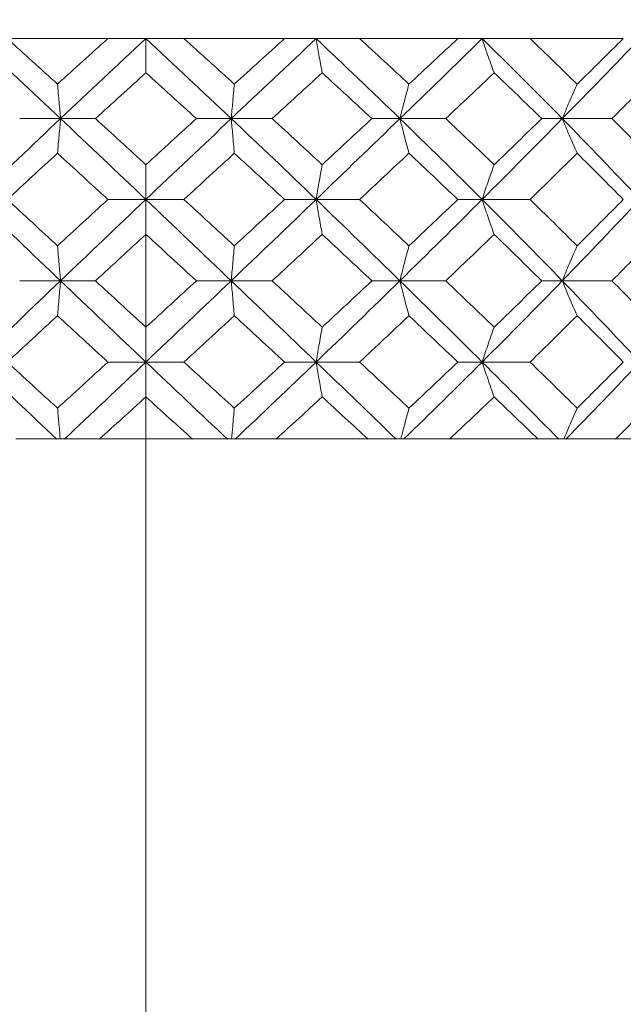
# Model space of a CAD drawing. Header units: inches. Extents: x 1.8 to 31.6, y 1.9 to 20.6.
# Tile 49 of 81: x 23.543 to 23.777, y 9.211 to 9.593. Entities that reach past the tile are written whole.
import ezdxf

# ---------------------------------------------------------------- set-up
doc = ezdxf.new("R2010")
doc.units = ezdxf.units.IN
doc.header["$MEASUREMENT"] = 0
doc.linetypes.add('CENTERX2', pattern=[0.8, 0.5, -0.1, 0.1, -0.1])

msp = doc.modelspace()

# ---------------------------------------------------------------- linework, layer by layer
at = {"color": 7, "linetype": 'CENTERX2', "lineweight": 0}
msp.add_line((23.592, 13.51771), (23.592, 7.74066), dxfattribs=at)
at = {"color": 7, "linetype": 'Continuous', "lineweight": 15}
for p, q in [((23.53817, 9.58605), (23.57725, 9.58605)), ((23.592, 9.58605), (23.57725, 9.58605)), ((23.60675, 9.58605), (23.592, 9.58605)), ((23.60675, 9.58605), (23.64583, 9.58605)), ((23.65809, 9.58605), (23.64583, 9.58605)), ((23.67497, 9.58605), (23.65809, 9.58605)), ((23.67497, 9.58605), (23.71309, 9.58605)), ((23.72256, 9.58605), (23.71309, 9.58605)), ((23.74115, 9.58605), (23.72256, 9.58605)), ((23.74115, 9.58605), (23.77736, 9.58605)), ((23.55885, 9.55501), (23.54299, 9.55501)), ((23.55885, 9.55501), (23.5724, 9.55501)), ((23.62515, 9.55501), (23.6116, 9.55501)), ((23.62515, 9.55501), (23.64101, 9.55501)), ((23.69063, 9.55501), (23.67973, 9.55501)), ((23.69063, 9.55501), (23.70842, 9.55501)), ((23.75368, 9.55501), (23.7457, 9.55501)), ((23.75368, 9.55501), (23.77296, 9.55501)), ((23.592, 9.52361), (23.57725, 9.52361)), ((23.592, 9.52361), (23.60675, 9.52361)), ((23.65809, 9.52361), (23.64583, 9.52361)), ((23.65809, 9.52361), (23.67497, 9.52361)), ((23.72256, 9.52361), (23.71309, 9.52361)), ((23.72256, 9.52361), (23.74115, 9.52361)), ((23.55885, 9.49204), (23.54299, 9.49204)), ((23.55885, 9.49204), (23.5724, 9.49204)), ((23.62515, 9.49204), (23.6116, 9.49204)), ((23.62515, 9.49204), (23.64101, 9.49204)), ((23.69063, 9.49204), (23.67973, 9.49204)), ((23.69063, 9.49204), (23.70842, 9.49204)), ((23.75368, 9.49204), (23.7457, 9.49204)), ((23.75368, 9.49204), (23.77296, 9.49204)), ((23.592, 9.4605), (23.57725, 9.4605)), ((23.592, 9.4605), (23.60675, 9.4605)), ((23.65809, 9.4605), (23.64583, 9.4605)), ((23.65809, 9.4605), (23.67497, 9.4605)), ((23.72256, 9.4605), (23.71309, 9.4605)), ((23.72256, 9.4605), (23.74115, 9.4605)), ((23.54454, 9.43069), (23.54144, 9.43069)), ((23.54444, 9.43069), (23.57394, 9.43069)), ((23.61004, 9.43069), (23.57394, 9.43069)), ((23.61316, 9.43069), (23.61004, 9.43069)), ((23.61306, 9.43069), (23.64255, 9.43069)), ((23.6782, 9.43069), (23.64255, 9.43069)), ((23.68126, 9.43069), (23.6782, 9.43069)), ((23.68116, 9.43069), (23.70991, 9.43069)), ((23.74424, 9.43069), (23.70991, 9.43069)), ((23.74716, 9.43069), (23.74424, 9.43069)), ((23.74706, 9.43069), (23.77436, 9.43069)), ((23.80652, 9.43069), (23.77436, 9.43069))]:
    msp.add_line(p, q, dxfattribs=at)
for points in [[(23.52591, 9.58605), (23.53679, 9.57582), (23.54779, 9.56546), (23.55885, 9.55501)], [(23.53817, 9.58605), (23.54464, 9.58021), (23.55114, 9.57432), (23.55767, 9.56839)], [(23.57725, 9.58605), (23.57073, 9.58021), (23.5642, 9.57432), (23.55767, 9.56839)], [(23.592, 9.58605), (23.58098, 9.57582), (23.56992, 9.56546), (23.55885, 9.55501)], [(23.592, 9.58605), (23.60302, 9.57582), (23.61408, 9.56546), (23.62515, 9.55501)], [(23.60675, 9.58605), (23.61327, 9.58021), (23.6198, 9.57432), (23.62633, 9.56839)], [(23.65809, 9.58605), (23.64721, 9.57582), (23.63621, 9.56546), (23.62515, 9.55501)], [(23.64583, 9.58605), (23.63936, 9.58021), (23.63286, 9.57432), (23.62633, 9.56839)], [(23.65809, 9.58605), (23.66898, 9.57582), (23.67984, 9.56546), (23.69063, 9.55501)], [(23.67497, 9.58605), (23.68137, 9.58021), (23.68776, 9.57432), (23.69413, 9.56839)], [(23.72256, 9.58605), (23.71208, 9.57582), (23.70142, 9.56546), (23.69063, 9.55501)], [(23.71309, 9.58605), (23.70682, 9.58021), (23.7005, 9.57432), (23.69413, 9.56839)], [(23.72256, 9.58605), (23.73304, 9.57582), (23.74343, 9.56546), (23.75368, 9.55501)], [(23.74115, 9.58605), (23.74728, 9.58021), (23.75337, 9.57432), (23.75942, 9.56839)], [(23.78381, 9.58605), (23.77399, 9.57582), (23.76394, 9.56546), (23.75368, 9.55501)], [(23.77736, 9.58605), (23.77146, 9.58021), (23.76548, 9.57432), (23.75942, 9.56839)], [(23.592, 9.57278), (23.58548, 9.56689), (23.57894, 9.56097), (23.5724, 9.55501)], [(23.592, 9.57278), (23.59852, 9.56689), (23.60506, 9.56097), (23.6116, 9.55501)], [(23.66044, 9.57278), (23.654, 9.56689), (23.64752, 9.56097), (23.64101, 9.55501)], [(23.66044, 9.57278), (23.66688, 9.56689), (23.67332, 9.56097), (23.67973, 9.55501)], [(23.7272, 9.57278), (23.72099, 9.56689), (23.71473, 9.56097), (23.70842, 9.55501)], [(23.7272, 9.57278), (23.7334, 9.56689), (23.73957, 9.56097), (23.7457, 9.55501)], [(23.79062, 9.57278), (23.78481, 9.56689), (23.77892, 9.56097), (23.77296, 9.55501)], [(23.55885, 9.55501), (23.54785, 9.54462), (23.53685, 9.53413), (23.52591, 9.52361)], [(23.55885, 9.55501), (23.56985, 9.54462), (23.58092, 9.53413), (23.592, 9.52361)], [(23.5724, 9.55501), (23.57892, 9.54907), (23.58546, 9.54311), (23.592, 9.53712)], [(23.62515, 9.55501), (23.61415, 9.54462), (23.60308, 9.53413), (23.592, 9.52361)], [(23.6116, 9.55501), (23.60508, 9.54907), (23.59854, 9.54311), (23.592, 9.53712)], [(23.62515, 9.55501), (23.63615, 9.54462), (23.64715, 9.53413), (23.65809, 9.52361)], [(23.64101, 9.55501), (23.6475, 9.54907), (23.65398, 9.54311), (23.66044, 9.53712)], [(23.69063, 9.55501), (23.6799, 9.54462), (23.66904, 9.53413), (23.65809, 9.52361)], [(23.67973, 9.55501), (23.67334, 9.54907), (23.6669, 9.54311), (23.66044, 9.53712)], [(23.69063, 9.55501), (23.70136, 9.54462), (23.71202, 9.53413), (23.72256, 9.52361)], [(23.70842, 9.55501), (23.71471, 9.54907), (23.72097, 9.54311), (23.7272, 9.53712)], [(23.75368, 9.55501), (23.74349, 9.54462), (23.7331, 9.53413), (23.72256, 9.52361)], [(23.7457, 9.55501), (23.73959, 9.54907), (23.73342, 9.54311), (23.7272, 9.53712)], [(23.75368, 9.55501), (23.76388, 9.54462), (23.77394, 9.53413), (23.78381, 9.52361)], [(23.77296, 9.55501), (23.7789, 9.54907), (23.78479, 9.54311), (23.79062, 9.53712)], [(23.55767, 9.54156), (23.55117, 9.5356), (23.54466, 9.52961), (23.53817, 9.52361)], [(23.55767, 9.54156), (23.56418, 9.5356), (23.57071, 9.52961), (23.57725, 9.52361)], [(23.62633, 9.54156), (23.61982, 9.5356), (23.61329, 9.52961), (23.60675, 9.52361)], [(23.62633, 9.54156), (23.63283, 9.5356), (23.63934, 9.52961), (23.64583, 9.52361)], [(23.69413, 9.54156), (23.68778, 9.5356), (23.68139, 9.52961), (23.67497, 9.52361)], [(23.69413, 9.54156), (23.70048, 9.5356), (23.7068, 9.52961), (23.71309, 9.52361)], [(23.75942, 9.54156), (23.75339, 9.5356), (23.7473, 9.52961), (23.74115, 9.52361)], [(23.75942, 9.54156), (23.76546, 9.5356), (23.77144, 9.52961), (23.77736, 9.52361)], [(23.52591, 9.52361), (23.53682, 9.51311), (23.54782, 9.50257), (23.55885, 9.49204)], [(23.53817, 9.52361), (23.54465, 9.51762), (23.55116, 9.51161), (23.55767, 9.50561)], [(23.57725, 9.52361), (23.57072, 9.51762), (23.56419, 9.51161), (23.55767, 9.50561)], [(23.592, 9.52361), (23.58095, 9.51311), (23.56988, 9.50257), (23.55885, 9.49204)], [(23.592, 9.52361), (23.60305, 9.51311), (23.61412, 9.50257), (23.62515, 9.49204)], [(23.60675, 9.52361), (23.61328, 9.51762), (23.61981, 9.51161), (23.62633, 9.50561)], [(23.65809, 9.52361), (23.64718, 9.51311), (23.63618, 9.50257), (23.62515, 9.49204)], [(23.64583, 9.52361), (23.63935, 9.51762), (23.63284, 9.51161), (23.62633, 9.50561)], [(23.65809, 9.52361), (23.66901, 9.51311), (23.67987, 9.50257), (23.69063, 9.49204)], [(23.67497, 9.52361), (23.68138, 9.51762), (23.68777, 9.51161), (23.69413, 9.50561)], [(23.72256, 9.52361), (23.71205, 9.51311), (23.70139, 9.50257), (23.69063, 9.49204)], [(23.71309, 9.52361), (23.70681, 9.51762), (23.70049, 9.51161), (23.69413, 9.50561)], [(23.72256, 9.52361), (23.73307, 9.51311), (23.74346, 9.50257), (23.75368, 9.49204)], [(23.74115, 9.52361), (23.74729, 9.51762), (23.75338, 9.51161), (23.75942, 9.50561)], [(23.78381, 9.52361), (23.77396, 9.51311), (23.76391, 9.50257), (23.75368, 9.49204)], [(23.77736, 9.52361), (23.77145, 9.51762), (23.76546, 9.51161), (23.75942, 9.50561)], [(23.592, 9.51007), (23.58547, 9.50406), (23.57893, 9.49805), (23.5724, 9.49204)], [(23.592, 9.51007), (23.59853, 9.50406), (23.60507, 9.49805), (23.6116, 9.49204)], [(23.66044, 9.51007), (23.65399, 9.50406), (23.64751, 9.49805), (23.64101, 9.49204)], [(23.66044, 9.51007), (23.66689, 9.50406), (23.67333, 9.49805), (23.67973, 9.49204)], [(23.7272, 9.51007), (23.72098, 9.50406), (23.71472, 9.49805), (23.70842, 9.49204)], [(23.7272, 9.51007), (23.73341, 9.50406), (23.73958, 9.49805), (23.7457, 9.49204)], [(23.79062, 9.51007), (23.7848, 9.50406), (23.77891, 9.49805), (23.77296, 9.49204)], [(23.55885, 9.49204), (23.54782, 9.48151), (23.53682, 9.47098), (23.52591, 9.4605)], [(23.55885, 9.49204), (23.56989, 9.48151), (23.58095, 9.47098), (23.592, 9.4605)], [(23.5724, 9.49204), (23.57893, 9.48603), (23.58547, 9.48003), (23.592, 9.47403)], [(23.62515, 9.49204), (23.61411, 9.48151), (23.60305, 9.47098), (23.592, 9.4605)], [(23.6116, 9.49204), (23.60507, 9.48603), (23.59853, 9.48003), (23.592, 9.47403)], [(23.62515, 9.49204), (23.63618, 9.48151), (23.64718, 9.47098), (23.65809, 9.4605)], [(23.64101, 9.49204), (23.64751, 9.48603), (23.65399, 9.48003), (23.66044, 9.47403)], [(23.69063, 9.49204), (23.67987, 9.48151), (23.669, 9.47098), (23.65809, 9.4605)], [(23.67973, 9.49204), (23.67333, 9.48603), (23.66689, 9.48003), (23.66044, 9.47403)], [(23.69063, 9.49204), (23.70139, 9.48151), (23.71205, 9.47098), (23.72256, 9.4605)], [(23.70842, 9.49204), (23.71472, 9.48603), (23.72098, 9.48003), (23.7272, 9.47403)], [(23.75368, 9.49204), (23.74346, 9.48151), (23.73307, 9.47098), (23.72256, 9.4605)], [(23.7457, 9.49204), (23.73958, 9.48603), (23.73341, 9.48003), (23.7272, 9.47403)], [(23.75368, 9.49204), (23.76391, 9.48151), (23.77397, 9.47098), (23.78381, 9.4605)], [(23.77296, 9.49204), (23.77891, 9.48603), (23.7848, 9.48003), (23.79062, 9.47403)], [(23.55767, 9.47849), (23.55115, 9.47248), (23.54465, 9.46648), (23.53817, 9.4605)], [(23.55767, 9.47849), (23.56419, 9.47248), (23.57072, 9.46648), (23.57725, 9.4605)], [(23.62633, 9.47849), (23.61981, 9.47248), (23.61328, 9.46648), (23.60675, 9.4605)], [(23.62633, 9.47849), (23.63285, 9.47248), (23.63935, 9.46648), (23.64583, 9.4605)], [(23.69413, 9.47849), (23.68777, 9.47248), (23.68138, 9.46648), (23.67497, 9.4605)], [(23.69413, 9.47849), (23.70049, 9.47248), (23.70681, 9.46648), (23.71309, 9.4605)], [(23.75942, 9.47849), (23.75338, 9.47248), (23.74729, 9.46648), (23.74115, 9.4605)], [(23.75942, 9.47849), (23.76547, 9.47248), (23.77145, 9.46648), (23.77736, 9.4605)], [(23.52591, 9.4605), (23.53637, 9.45046), (23.54688, 9.44047), (23.55739, 9.43056)], [(23.53817, 9.4605), (23.54466, 9.45451), (23.55117, 9.44854), (23.55767, 9.44259)], [(23.57725, 9.4605), (23.57071, 9.45451), (23.56418, 9.44854), (23.55767, 9.44259)], [(23.592, 9.4605), (23.5814, 9.45046), (23.57083, 9.44047), (23.56031, 9.43056)], [(23.592, 9.4605), (23.6026, 9.45046), (23.61317, 9.44047), (23.62369, 9.43056)], [(23.60675, 9.4605), (23.61329, 9.45451), (23.61982, 9.44854), (23.62633, 9.44259)], [(23.64583, 9.4605), (23.63934, 9.45451), (23.63283, 9.44854), (23.62633, 9.44259)], [(23.65809, 9.4605), (23.64763, 9.45046), (23.63712, 9.44047), (23.62661, 9.43056)], [(23.65809, 9.4605), (23.66856, 9.45046), (23.67894, 9.44047), (23.6892, 9.43056)], [(23.67497, 9.4605), (23.6814, 9.45451), (23.68779, 9.44854), (23.69413, 9.44259)], [(23.72256, 9.4605), (23.71248, 9.45046), (23.7023, 9.44047), (23.69206, 9.43056)], [(23.71309, 9.4605), (23.7068, 9.45451), (23.70048, 9.44854), (23.69413, 9.44259)], [(23.72256, 9.4605), (23.73264, 9.45046), (23.74257, 9.44047), (23.75233, 9.43056)], [(23.74115, 9.4605), (23.7473, 9.45451), (23.75339, 9.44854), (23.75942, 9.44259)], [(23.78381, 9.4605), (23.77437, 9.45046), (23.76477, 9.44047), (23.75504, 9.43056)], [(23.77736, 9.4605), (23.77144, 9.45451), (23.76545, 9.44854), (23.75942, 9.44259)], [(23.592, 9.44702), (23.58596, 9.44151), (23.57993, 9.43602), (23.57392, 9.43057)], [(23.592, 9.44702), (23.59804, 9.44151), (23.60407, 9.43602), (23.61008, 9.43057)], [(23.66044, 9.44702), (23.65448, 9.44151), (23.6485, 9.43602), (23.64252, 9.43057)], [(23.66044, 9.44702), (23.6664, 9.44151), (23.67234, 9.43602), (23.67824, 9.43057)], [(23.7272, 9.44702), (23.72145, 9.44151), (23.71568, 9.43602), (23.70988, 9.43057)], [(23.7272, 9.44702), (23.73294, 9.44151), (23.73863, 9.43602), (23.74428, 9.43057)], [(23.79062, 9.44702), (23.78524, 9.44151), (23.77981, 9.43602), (23.77434, 9.43057)]]:
    msp.add_open_spline(points, degree=3, dxfattribs=at)
for points, knots in [([(23.592, 9.57278), (23.592, 9.57393), (23.592, 9.57509), (23.592, 9.57625), (23.592, 9.57742), (23.592, 9.5786), (23.592, 9.57978), (23.592, 9.58184), (23.592, 9.58393), (23.592, 9.58605)], [0, 0, 0, 0, 0.0001358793, 0.0001358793, 0.0001358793, 0.0002717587, 0.0002717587, 0.0002717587, 0.0005087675, 0.0005087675, 0.0005087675, 0.0005087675]), ([(23.66044, 9.57278), (23.66023, 9.57393), (23.66001, 9.57509), (23.6598, 9.57625), (23.65959, 9.57742), (23.65938, 9.5786), (23.65917, 9.57978), (23.65881, 9.58184), (23.65845, 9.58393), (23.65809, 9.58605)], [0, 0, 0, 0, 0.0001358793, 0.0001358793, 0.0001358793, 0.0002717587, 0.0002717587, 0.0002717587, 0.0005087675, 0.0005087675, 0.0005087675, 0.0005087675]), ([(23.7272, 9.57278), (23.72677, 9.57393), (23.72635, 9.57509), (23.72594, 9.57625), (23.72552, 9.57742), (23.72511, 9.5786), (23.72469, 9.57978), (23.72398, 9.58184), (23.72326, 9.58393), (23.72256, 9.58605)], [0, 0, 0, 0, 0.0001358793, 0.0001358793, 0.0001358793, 0.0002717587, 0.0002717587, 0.0002717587, 0.0005087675, 0.0005087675, 0.0005087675, 0.0005087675]), ([(23.55767, 9.56839), (23.55778, 9.56724), (23.55789, 9.56608), (23.55799, 9.56491), (23.5581, 9.56374), (23.5582, 9.56256), (23.55831, 9.56137), (23.55849, 9.55928), (23.55867, 9.55716), (23.55885, 9.55501)], [0, 0, 0, 0, 0.00013588, 0.00013588, 0.00013588, 0.0002717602, 0.0002717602, 0.0002717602, 0.0005106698, 0.0005106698, 0.0005106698, 0.0005106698]), ([(23.62633, 9.56839), (23.62622, 9.56724), (23.62611, 9.56608), (23.62601, 9.56491), (23.6259, 9.56374), (23.6258, 9.56256), (23.62569, 9.56137), (23.62551, 9.55928), (23.62533, 9.55716), (23.62515, 9.55501)], [0, 0, 0, 0, 0.00013588, 0.00013588, 0.00013588, 0.0002717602, 0.0002717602, 0.0002717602, 0.0005106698, 0.0005106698, 0.0005106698, 0.0005106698]), ([(23.69413, 9.56839), (23.69381, 9.56724), (23.6935, 9.56608), (23.69318, 9.56491), (23.69287, 9.56374), (23.69256, 9.56256), (23.69225, 9.56137), (23.6917, 9.55928), (23.69116, 9.55716), (23.69063, 9.55501)], [0, 0, 0, 0, 0.00013588, 0.00013588, 0.00013588, 0.0002717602, 0.0002717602, 0.0002717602, 0.0005106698, 0.0005106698, 0.0005106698, 0.0005106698]), ([(23.75942, 9.56839), (23.7589, 9.56724), (23.75838, 9.56608), (23.75787, 9.56491), (23.75736, 9.56374), (23.75684, 9.56256), (23.75634, 9.56137), (23.75544, 9.55928), (23.75456, 9.55716), (23.75368, 9.55501)], [0, 0, 0, 0, 0.00013588, 0.00013588, 0.00013588, 0.0002717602, 0.0002717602, 0.0002717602, 0.0005106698, 0.0005106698, 0.0005106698, 0.0005106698]), ([(23.55767, 9.54156), (23.55778, 9.54272), (23.55789, 9.54389), (23.55799, 9.54506), (23.5581, 9.54624), (23.5582, 9.54742), (23.55831, 9.54861), (23.55849, 9.55072), (23.55867, 9.55285), (23.55885, 9.55501)], [0, 0, 0, 0, 0.0001358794, 0.0001358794, 0.0001358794, 0.0002717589, 0.0002717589, 0.0002717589, 0.0005117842, 0.0005117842, 0.0005117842, 0.0005117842]), ([(23.62633, 9.54156), (23.62622, 9.54272), (23.62611, 9.54389), (23.62601, 9.54506), (23.6259, 9.54624), (23.6258, 9.54742), (23.62569, 9.54861), (23.62551, 9.55072), (23.62533, 9.55285), (23.62515, 9.55501)], [0, 0, 0, 0, 0.0001358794, 0.0001358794, 0.0001358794, 0.0002717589, 0.0002717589, 0.0002717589, 0.0005117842, 0.0005117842, 0.0005117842, 0.0005117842]), ([(23.69413, 9.54156), (23.69382, 9.54272), (23.6935, 9.54389), (23.69319, 9.54506), (23.69287, 9.54624), (23.69256, 9.54742), (23.69225, 9.54861), (23.69171, 9.55072), (23.69117, 9.55285), (23.69063, 9.55501)], [0, 0, 0, 0, 0.0001358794, 0.0001358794, 0.0001358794, 0.0002717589, 0.0002717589, 0.0002717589, 0.0005117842, 0.0005117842, 0.0005117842, 0.0005117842]), ([(23.75942, 9.54156), (23.75891, 9.54272), (23.75839, 9.54389), (23.75788, 9.54506), (23.75736, 9.54624), (23.75685, 9.54742), (23.75634, 9.54861), (23.75545, 9.55072), (23.75456, 9.55285), (23.75368, 9.55501)], [0, 0, 0, 0, 0.0001358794, 0.0001358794, 0.0001358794, 0.0002717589, 0.0002717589, 0.0002717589, 0.0005117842, 0.0005117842, 0.0005117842, 0.0005117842]), ([(23.592, 9.53712), (23.592, 9.53597), (23.592, 9.5348), (23.592, 9.53362), (23.592, 9.53244), (23.592, 9.53126), (23.592, 9.53006), (23.592, 9.52794), (23.592, 9.52579), (23.592, 9.52361)], [0, 0, 0, 0, 0.0001358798, 0.0001358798, 0.0001358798, 0.0002717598, 0.0002717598, 0.0002717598, 0.0005128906, 0.0005128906, 0.0005128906, 0.0005128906]), ([(23.66044, 9.53712), (23.66023, 9.53597), (23.66002, 9.5348), (23.65981, 9.53362), (23.6596, 9.53244), (23.65939, 9.53126), (23.65918, 9.53006), (23.65882, 9.52794), (23.65845, 9.52579), (23.65809, 9.52361)], [0, 0, 0, 0, 0.0001358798, 0.0001358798, 0.0001358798, 0.0002717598, 0.0002717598, 0.0002717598, 0.0005128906, 0.0005128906, 0.0005128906, 0.0005128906]), ([(23.7272, 9.53712), (23.72678, 9.53597), (23.72636, 9.5348), (23.72595, 9.53362), (23.72553, 9.53244), (23.72512, 9.53126), (23.72471, 9.53006), (23.72399, 9.52794), (23.72327, 9.52579), (23.72256, 9.52361)], [0, 0, 0, 0, 0.0001358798, 0.0001358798, 0.0001358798, 0.0002717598, 0.0002717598, 0.0002717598, 0.0005128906, 0.0005128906, 0.0005128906, 0.0005128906]), ([(23.592, 9.51007), (23.592, 9.51123), (23.592, 9.5124), (23.592, 9.51358), (23.592, 9.51476), (23.592, 9.51594), (23.592, 9.51714), (23.592, 9.51927), (23.592, 9.52143), (23.592, 9.52361)], [0, 0, 0, 0, 0.0001358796, 0.0001358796, 0.0001358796, 0.0002717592, 0.0002717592, 0.0002717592, 0.0005134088, 0.0005134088, 0.0005134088, 0.0005134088]), ([(23.66044, 9.51007), (23.66023, 9.51123), (23.66002, 9.5124), (23.65981, 9.51358), (23.6596, 9.51476), (23.65939, 9.51594), (23.65918, 9.51714), (23.65882, 9.51927), (23.65845, 9.52143), (23.65809, 9.52361)], [0, 0, 0, 0, 0.0001358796, 0.0001358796, 0.0001358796, 0.0002717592, 0.0002717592, 0.0002717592, 0.0005134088, 0.0005134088, 0.0005134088, 0.0005134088]), ([(23.7272, 9.51007), (23.72678, 9.51123), (23.72636, 9.5124), (23.72595, 9.51358), (23.72553, 9.51476), (23.72512, 9.51594), (23.72472, 9.51714), (23.72399, 9.51927), (23.72327, 9.52143), (23.72256, 9.52361)], [0, 0, 0, 0, 0.0001358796, 0.0001358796, 0.0001358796, 0.0002717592, 0.0002717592, 0.0002717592, 0.0005134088, 0.0005134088, 0.0005134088, 0.0005134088]), ([(23.55767, 9.50561), (23.55778, 9.50444), (23.55789, 9.50327), (23.55799, 9.50209), (23.5581, 9.50091), (23.5582, 9.49972), (23.5583, 9.49853), (23.55849, 9.49639), (23.55867, 9.49423), (23.55885, 9.49204)], [0, 0, 0, 0, 0.0001358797, 0.0001358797, 0.0001358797, 0.0002717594, 0.0002717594, 0.0002717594, 0.0005137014, 0.0005137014, 0.0005137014, 0.0005137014]), ([(23.62633, 9.50561), (23.62622, 9.50444), (23.62611, 9.50327), (23.62601, 9.50209), (23.6259, 9.50091), (23.6258, 9.49972), (23.6257, 9.49853), (23.62551, 9.49639), (23.62533, 9.49423), (23.62515, 9.49204)], [0, 0, 0, 0, 0.0001358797, 0.0001358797, 0.0001358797, 0.0002717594, 0.0002717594, 0.0002717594, 0.0005137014, 0.0005137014, 0.0005137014, 0.0005137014]), ([(23.69413, 9.50561), (23.69382, 9.50444), (23.6935, 9.50327), (23.69319, 9.50209), (23.69288, 9.50091), (23.69257, 9.49972), (23.69226, 9.49853), (23.69171, 9.49639), (23.69117, 9.49423), (23.69063, 9.49204)], [0, 0, 0, 0, 0.0001358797, 0.0001358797, 0.0001358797, 0.0002717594, 0.0002717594, 0.0002717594, 0.0005137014, 0.0005137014, 0.0005137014, 0.0005137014]), ([(23.75942, 9.50561), (23.75891, 9.50444), (23.75839, 9.50327), (23.75788, 9.50209), (23.75737, 9.50091), (23.75686, 9.49972), (23.75635, 9.49853), (23.75545, 9.49639), (23.75456, 9.49423), (23.75368, 9.49204)], [0, 0, 0, 0, 0.0001358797, 0.0001358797, 0.0001358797, 0.0002717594, 0.0002717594, 0.0002717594, 0.0005137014, 0.0005137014, 0.0005137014, 0.0005137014]), ([(23.55767, 9.47849), (23.55778, 9.47965), (23.55789, 9.48082), (23.55799, 9.482), (23.5581, 9.48318), (23.5582, 9.48437), (23.5583, 9.48556), (23.55849, 9.48769), (23.55867, 9.48986), (23.55885, 9.49204)], [0, 0, 0, 0, 0.0001358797, 0.0001358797, 0.0001358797, 0.0002717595, 0.0002717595, 0.0002717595, 0.0005136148, 0.0005136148, 0.0005136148, 0.0005136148]), ([(23.62633, 9.47849), (23.62622, 9.47965), (23.62611, 9.48082), (23.62601, 9.482), (23.6259, 9.48318), (23.6258, 9.48437), (23.6257, 9.48556), (23.62551, 9.48769), (23.62533, 9.48986), (23.62515, 9.49204)], [0, 0, 0, 0, 0.0001358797, 0.0001358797, 0.0001358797, 0.0002717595, 0.0002717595, 0.0002717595, 0.0005136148, 0.0005136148, 0.0005136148, 0.0005136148]), ([(23.69413, 9.47849), (23.69382, 9.47965), (23.6935, 9.48082), (23.69319, 9.482), (23.69288, 9.48318), (23.69257, 9.48437), (23.69226, 9.48556), (23.69171, 9.48769), (23.69117, 9.48986), (23.69063, 9.49204)], [0, 0, 0, 0, 0.0001358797, 0.0001358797, 0.0001358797, 0.0002717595, 0.0002717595, 0.0002717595, 0.0005136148, 0.0005136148, 0.0005136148, 0.0005136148]), ([(23.75942, 9.47849), (23.75891, 9.47965), (23.75839, 9.48082), (23.75788, 9.482), (23.75737, 9.48318), (23.75686, 9.48437), (23.75635, 9.48556), (23.75545, 9.48769), (23.75456, 9.48986), (23.75368, 9.49204)], [0, 0, 0, 0, 0.0001358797, 0.0001358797, 0.0001358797, 0.0002717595, 0.0002717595, 0.0002717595, 0.0005136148, 0.0005136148, 0.0005136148, 0.0005136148]), ([(23.592, 9.47403), (23.592, 9.47287), (23.592, 9.4717), (23.592, 9.47052), (23.592, 9.46934), (23.592, 9.46816), (23.592, 9.46696), (23.592, 9.46483), (23.592, 9.46268), (23.592, 9.4605)], [0, 0, 0, 0, 0.0001358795, 0.0001358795, 0.0001358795, 0.0002717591, 0.0002717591, 0.0002717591, 0.0005130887, 0.0005130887, 0.0005130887, 0.0005130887]), ([(23.66044, 9.47403), (23.66023, 9.47287), (23.66002, 9.4717), (23.65981, 9.47052), (23.6596, 9.46934), (23.65939, 9.46816), (23.65918, 9.46696), (23.65882, 9.46483), (23.65845, 9.46268), (23.65809, 9.4605)], [0, 0, 0, 0, 0.0001358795, 0.0001358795, 0.0001358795, 0.0002717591, 0.0002717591, 0.0002717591, 0.0005130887, 0.0005130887, 0.0005130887, 0.0005130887]), ([(23.7272, 9.47403), (23.72678, 9.47287), (23.72636, 9.4717), (23.72595, 9.47052), (23.72553, 9.46934), (23.72512, 9.46816), (23.72471, 9.46696), (23.72399, 9.46483), (23.72327, 9.46268), (23.72256, 9.4605)], [0, 0, 0, 0, 0.0001358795, 0.0001358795, 0.0001358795, 0.0002717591, 0.0002717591, 0.0002717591, 0.0005130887, 0.0005130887, 0.0005130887, 0.0005130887]), ([(23.592, 9.44702), (23.592, 9.44818), (23.592, 9.44934), (23.592, 9.45052), (23.592, 9.45169), (23.592, 9.45288), (23.592, 9.45407), (23.592, 9.45619), (23.592, 9.45833), (23.592, 9.4605)], [0, 0, 0, 0, 0.0001358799, 0.0001358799, 0.0001358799, 0.0002717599, 0.0002717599, 0.0002717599, 0.0005123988, 0.0005123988, 0.0005123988, 0.0005123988]), ([(23.66044, 9.44702), (23.66023, 9.44818), (23.66002, 9.44934), (23.65981, 9.45052), (23.6596, 9.45169), (23.65939, 9.45288), (23.65918, 9.45407), (23.65881, 9.45619), (23.65845, 9.45833), (23.65809, 9.4605)], [0, 0, 0, 0, 0.0001358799, 0.0001358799, 0.0001358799, 0.0002717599, 0.0002717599, 0.0002717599, 0.0005123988, 0.0005123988, 0.0005123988, 0.0005123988]), ([(23.7272, 9.44702), (23.72678, 9.44818), (23.72636, 9.44934), (23.72594, 9.45052), (23.72553, 9.45169), (23.72512, 9.45288), (23.72471, 9.45407), (23.72398, 9.45619), (23.72327, 9.45833), (23.72256, 9.4605)], [0, 0, 0, 0, 0.0001358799, 0.0001358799, 0.0001358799, 0.0002717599, 0.0002717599, 0.0002717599, 0.0005123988, 0.0005123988, 0.0005123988, 0.0005123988]), ([(23.55767, 9.44259), (23.55778, 9.44144), (23.55789, 9.44027), (23.55799, 9.4391), (23.5581, 9.43793), (23.5582, 9.43675), (23.55831, 9.43556), (23.55845, 9.4339), (23.55859, 9.43223), (23.55874, 9.43055)], [0, 0, 0, 0, 0.0001358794, 0.0001358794, 0.0001358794, 0.0002717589, 0.0002717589, 0.0002717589, 0.0004604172, 0.0004604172, 0.0004604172, 0.0004604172]), ([(23.62633, 9.44259), (23.62622, 9.44144), (23.62611, 9.44027), (23.62601, 9.4391), (23.6259, 9.43793), (23.6258, 9.43675), (23.62569, 9.43556), (23.62555, 9.4339), (23.62541, 9.43223), (23.62526, 9.43055)], [0, 0, 0, 0, 0.0001358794, 0.0001358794, 0.0001358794, 0.0002717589, 0.0002717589, 0.0002717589, 0.0004604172, 0.0004604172, 0.0004604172, 0.0004604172]), ([(23.69413, 9.44259), (23.69382, 9.44144), (23.6935, 9.44027), (23.69319, 9.4391), (23.69287, 9.43793), (23.69256, 9.43675), (23.69225, 9.43556), (23.69182, 9.4339), (23.69139, 9.43223), (23.69097, 9.43055)], [0, 0, 0, 0, 0.0001358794, 0.0001358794, 0.0001358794, 0.0002717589, 0.0002717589, 0.0002717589, 0.0004604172, 0.0004604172, 0.0004604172, 0.0004604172]), ([(23.75942, 9.44259), (23.7589, 9.44144), (23.75839, 9.44027), (23.75787, 9.4391), (23.75736, 9.43793), (23.75685, 9.43675), (23.75634, 9.43556), (23.75564, 9.4339), (23.75494, 9.43223), (23.75424, 9.43055)], [0, 0, 0, 0, 0.0001358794, 0.0001358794, 0.0001358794, 0.0002717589, 0.0002717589, 0.0002717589, 0.0004604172, 0.0004604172, 0.0004604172, 0.0004604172])]:
    msp.add_open_spline(points, degree=3, knots=knots, dxfattribs=at)

doc.saveas('drawing.dxf')
